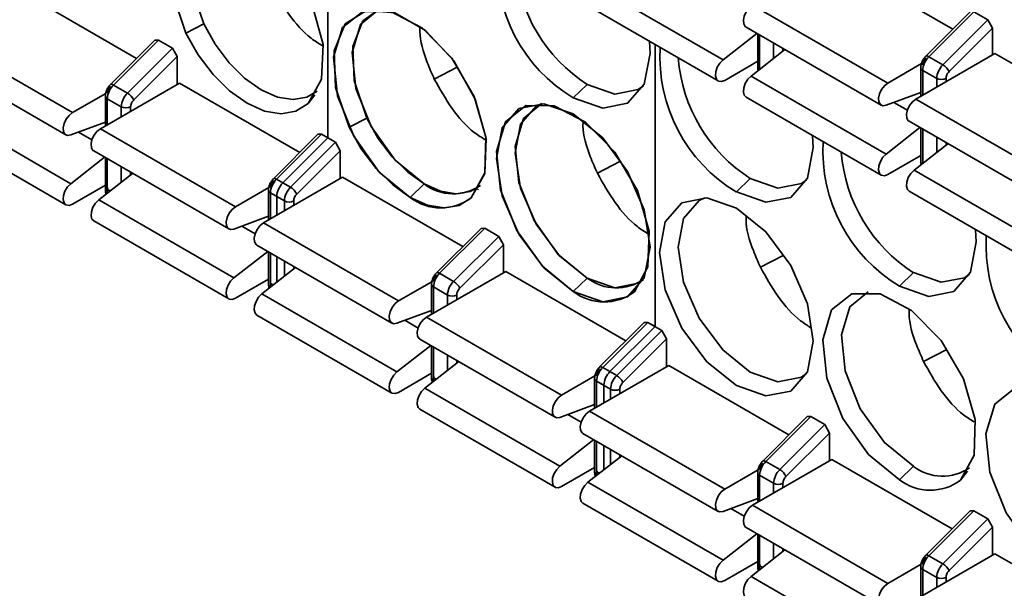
# Model space of a CAD drawing. Header units: millimetres. Extents: x 0 to 420, y 0 to 297.
# Tile 83 of 126: x 318.35 to 321.34, y 122.58 to 124.31. Entities that reach past the tile are written whole.
import ezdxf

# ---------------------------------------------------------------- set-up
doc = ezdxf.new("R2010")
doc.units = ezdxf.units.MM

msp = doc.modelspace()

# ---------------------------------------------------------------- linework, layer by layer
at = {"color": 7, "linetype": 'Continuous', "lineweight": 35}
for p, q in [((319.2884, 124.8032), (319.2884, 123.9471)), ((320.8178, 124.4891), (321.1852, 124.277)), ((320.4876, 124.1836), (320.0775, 124.4203)), ((318.3429, 124.399), (318.7077, 124.1884)), ((320.0624, 124.3564), (320.4725, 124.1196)), ((320.5774, 124.3503), (320.9875, 124.1135)), ((321.238, 124.3297), (321.1029, 124.1949)), ((321.2491, 124.3299), (321.1122, 124.1933)), ((321.2491, 124.3299), (321.2916, 124.3054)), ((318.9112, 124.2929), (318.8575, 124.265)), ((321.1546, 124.1688), (321.2916, 124.3054)), ((321.2916, 124.3054), (321.3057, 124.2799)), ((320.4876, 124.1836), (320.5903, 124.264)), ((320.5574, 124.283), (320.9675, 124.0462)), ((320.5927, 124.2626), (320.5927, 124.1609)), ((321.1736, 124.1481), (321.3057, 124.2799)), ((321.3057, 124.2799), (321.3057, 124.1992)), ((318.1025, 124.2602), (318.5126, 124.0235)), ((318.7631, 124.2436), (318.628, 124.1089)), ((318.7743, 124.2439), (318.6373, 124.1073)), ((318.7631, 124.2436), (318.7743, 124.2439)), ((318.7743, 124.2439), (318.8167, 124.2194)), ((318.8167, 124.2194), (318.6797, 124.0828)), ((318.8167, 124.2194), (318.8308, 124.1939)), ((320.2813, 124.23), (320.2813, 123.3739)), ((320.5724, 124.1346), (320.6751, 124.215)), ((321.3128, 124.2033), (321.0724, 124.0645)), ((321.3128, 124.2033), (321.6801, 123.9912)), ((318.0825, 124.1929), (318.4926, 123.9562)), ((318.6987, 124.0621), (318.8308, 124.1939)), ((318.8308, 124.1939), (318.8308, 124.1092)), ((320.5927, 124.1795), (320.4925, 124.1216)), ((320.9875, 124.1135), (321.09, 124.1727)), ((321.1122, 124.1933), (321.1546, 124.1688)), ((319.6112, 124.1255), (319.6807, 124.1617)), ((319.6807, 124.1617), (319.6112, 124.1255)), ((321.0877, 124.16), (321.0877, 124.0734)), ((321.0936, 124.1519), (321.136, 124.1274)), ((318.8379, 124.1133), (318.5975, 123.9745)), ((318.8379, 124.1133), (319.2027, 123.9027)), ((320.5724, 124.1346), (320.9826, 123.8978)), ((318.5126, 124.0235), (318.6138, 124.0818)), ((318.6373, 124.1073), (318.6797, 124.0828)), ((320.0753, 124.1093), (320.0329, 124.0685)), ((320.0753, 124.1093), (320.0329, 124.0685)), ((321.0877, 124.085), (320.9826, 124.0458)), ((318.6128, 124.074), (318.6128, 123.9833)), ((318.6187, 124.0658), (318.6611, 124.0413)), ((320.5574, 124.0707), (320.9675, 123.8339)), ((321.0724, 124.0645), (321.4825, 123.8278)), ((318.5077, 123.8078), (318.0976, 124.0446)), ((318.5077, 123.9558), (318.6128, 123.9949)), ((319.4062, 124.0072), (319.3525, 123.9793)), ((321.0524, 123.9972), (321.4625, 123.7605)), ((318.0825, 123.9806), (318.4926, 123.7439)), ((318.5975, 123.9745), (319.0076, 123.7377)), ((320.9826, 123.8978), (321.0853, 123.9782)), ((321.0877, 123.9768), (321.0877, 123.8751)), ((319.2581, 123.9579), (319.123, 123.8231)), ((319.2692, 123.9581), (319.1323, 123.8215)), ((319.2884, 123.9471), (319.1514, 123.8105)), ((319.3117, 123.9337), (319.1747, 123.797)), ((319.2581, 123.9579), (319.2692, 123.9581)), ((319.2692, 123.9581), (319.3117, 123.9337)), ((319.2884, 123.9471), (319.3117, 123.9337)), ((319.3117, 123.9337), (319.3258, 123.9081)), ((318.5775, 123.9072), (318.9876, 123.6704)), ((319.1937, 123.7763), (319.3258, 123.9081)), ((319.3258, 123.9081), (319.3258, 123.8234)), ((321.0674, 123.8489), (321.1701, 123.9292)), ((318.6104, 123.8882), (318.5077, 123.8078)), ((318.6128, 123.8868), (318.6128, 123.7891)), ((320.1746, 123.8754), (320.1062, 123.8398)), ((320.1062, 123.8398), (320.1746, 123.8754)), ((321.0877, 123.8937), (320.9875, 123.8359)), ((321.0674, 123.8489), (321.4775, 123.6121)), ((318.6952, 123.8392), (318.5925, 123.7588)), ((319.3329, 123.8275), (319.0925, 123.6887)), ((319.1323, 123.8215), (319.1747, 123.797)), ((319.3329, 123.8275), (319.6977, 123.6169)), ((320.5703, 123.8235), (320.5279, 123.7827)), ((318.6128, 123.8037), (318.5126, 123.7458)), ((318.6116, 123.803), (318.6128, 123.8023)), ((319.1087, 123.7961), (319.0076, 123.7377)), ((319.1078, 123.7883), (319.1078, 123.6976)), ((319.1514, 123.8105), (319.1747, 123.797)), ((319.5379, 123.7663), (319.5804, 123.8071)), ((321.0524, 123.7849), (321.4625, 123.5482)), ((319.0027, 123.5221), (318.5925, 123.7588)), ((319.1137, 123.7801), (319.1561, 123.7556)), ((319.1328, 123.769), (319.1561, 123.7556)), ((319.1328, 123.769), (319.1328, 123.712)), ((318.5775, 123.6949), (318.9876, 123.4581)), ((319.0027, 123.67), (319.1078, 123.7092)), ((319.0925, 123.6887), (319.5026, 123.452)), ((319.7531, 123.6722), (319.618, 123.5374)), ((319.7531, 123.6722), (319.618, 123.5374)), ((319.7642, 123.6724), (319.6273, 123.5358)), ((319.7531, 123.6722), (319.7642, 123.6724)), ((319.7642, 123.6724), (319.8066, 123.6479)), ((319.8066, 123.6479), (319.6697, 123.5113)), ((319.8066, 123.6479), (319.8208, 123.6224)), ((319.0725, 123.6214), (319.4826, 123.3847)), ((319.0725, 123.6214), (319.4826, 123.3847)), ((319.6887, 123.4906), (319.8208, 123.6224)), ((319.8208, 123.6224), (319.8208, 123.5377)), ((319.1054, 123.6024), (319.0027, 123.5221)), ((319.1078, 123.601), (319.1078, 123.5034)), ((319.1328, 123.5866), (319.1328, 123.5085)), ((320.6696, 123.5897), (320.6012, 123.5541)), ((319.1902, 123.5534), (319.0875, 123.4731)), ((319.1078, 123.5179), (319.0076, 123.4601)), ((319.1066, 123.5172), (319.1078, 123.5165)), ((319.8278, 123.5418), (319.5874, 123.403)), ((319.6273, 123.5358), (319.6697, 123.5113)), ((319.8278, 123.5418), (320.1927, 123.3312)), ((320.0329, 123.4806), (320.0753, 123.5214)), ((321.0653, 123.5378), (321.0229, 123.497)), ((319.5026, 123.452), (319.6037, 123.5104)), ((319.6028, 123.5025), (319.6028, 123.4118)), ((319.6028, 123.5025), (319.6028, 123.4118)), ((319.6086, 123.4943), (319.6511, 123.4699)), ((319.4976, 123.2363), (319.0875, 123.4731)), ((319.0725, 123.4091), (319.4826, 123.1724)), ((319.0725, 123.4091), (319.4826, 123.1724)), ((319.4976, 123.3843), (319.6028, 123.4234)), ((319.5874, 123.403), (319.9976, 123.1662)), ((320.248, 123.3864), (320.1129, 123.2516)), ((320.248, 123.3864), (320.1129, 123.2516)), ((320.2592, 123.3867), (320.1222, 123.25)), ((320.2813, 123.3739), (320.1444, 123.2373)), ((320.248, 123.3864), (320.2592, 123.3867)), ((320.2592, 123.3867), (320.2813, 123.3739)), ((320.2592, 123.3867), (320.3016, 123.3622)), ((319.5674, 123.3357), (319.9776, 123.0989)), ((319.5674, 123.3357), (319.9776, 123.0989)), ((320.3016, 123.3622), (320.1647, 123.2255)), ((320.1836, 123.2048), (320.3158, 123.3366)), ((320.3016, 123.3622), (320.3158, 123.3366)), ((320.3158, 123.3366), (320.3158, 123.2519)), ((319.6003, 123.3167), (319.4976, 123.2363)), ((319.6028, 123.3153), (319.6028, 123.2176)), ((319.6028, 123.3153), (319.6028, 123.2176)), ((321.0961, 123.2683), (321.1646, 123.3039)), ((319.6852, 123.2677), (319.5825, 123.1873)), ((320.3228, 123.256), (320.0824, 123.1172)), ((320.1222, 123.25), (320.1444, 123.2373)), ((320.1222, 123.25), (320.1647, 123.2255)), ((320.3228, 123.256), (320.6876, 123.0454)), ((319.6028, 123.2322), (319.5026, 123.1743)), ((319.6015, 123.2315), (319.6028, 123.2308)), ((320.0987, 123.2246), (319.9976, 123.1662)), ((320.0978, 123.2168), (320.0978, 123.1261)), ((320.0978, 123.2168), (320.0978, 123.1261)), ((319.9926, 122.9506), (319.5825, 123.1873)), ((320.1036, 123.2086), (320.1258, 123.1958)), ((320.1036, 123.2086), (320.146, 123.1841)), ((320.1258, 123.1958), (320.1258, 123.1423)), ((319.9926, 123.0985), (320.0978, 123.1377)), ((319.5674, 123.1234), (319.9776, 122.8866)), ((319.5674, 123.1234), (319.9776, 122.8866)), ((320.0824, 123.1172), (320.4925, 122.8805)), ((320.743, 123.1007), (320.6079, 122.9659)), ((320.7542, 123.1009), (320.6172, 122.9643)), ((320.743, 123.1007), (320.7542, 123.1009)), ((320.7542, 123.1009), (320.7966, 123.0764)), ((320.6596, 122.9398), (320.7966, 123.0764)), ((320.7966, 123.0764), (320.8107, 123.0509)), ((320.0624, 123.0499), (320.4725, 122.8132)), ((320.6786, 122.9191), (320.8107, 123.0509)), ((320.8107, 123.0509), (320.8107, 122.9662)), ((320.0953, 123.0309), (319.9926, 122.9506)), ((320.0978, 123.0295), (320.0978, 122.9319)), ((320.0978, 123.0295), (320.0978, 122.9319)), ((320.1258, 123.0134), (320.1258, 122.9394)), ((320.1802, 122.982), (320.0775, 122.9016)), ((319.9976, 122.8886), (320.0978, 122.9465)), ((320.8178, 122.9703), (320.5774, 122.8315)), ((320.6172, 122.9643), (320.6596, 122.9398)), ((320.8178, 122.9703), (321.1826, 122.7597)), ((321.0229, 122.9091), (321.0653, 122.9499)), ((320.0965, 122.9457), (320.0978, 122.945)), ((320.5937, 122.9389), (320.4925, 122.8805)), ((320.5927, 122.931), (320.5927, 122.8404)), ((320.5986, 122.9229), (320.641, 122.8984)), ((320.4876, 122.6648), (320.0775, 122.9016)), ((320.0624, 122.8376), (320.4725, 122.6009)), ((320.4876, 122.8128), (320.5927, 122.8519)), ((320.5774, 122.8315), (320.9875, 122.5947)), ((321.238, 122.8149), (321.1029, 122.6802)), ((321.2491, 122.8152), (321.1122, 122.6786)), ((321.238, 122.8149), (321.2491, 122.8152)), ((321.2491, 122.8152), (321.2916, 122.7907)), ((321.2916, 122.7907), (321.1546, 122.6541)), ((321.2916, 122.7907), (321.3057, 122.7651)), ((320.5903, 122.7452), (320.4876, 122.6648)), ((320.5574, 122.7642), (320.9675, 122.5274)), ((320.5927, 122.7438), (320.5927, 122.6461)), ((321.1736, 122.6333), (321.3057, 122.7651)), ((321.3057, 122.7651), (321.3057, 122.6805)), ((320.6751, 122.6962), (320.5724, 122.6158)), ((321.3128, 122.6845), (321.0724, 122.5458)), ((321.1122, 122.6786), (321.1546, 122.6541)), ((321.3128, 122.6845), (321.6776, 122.4739)), ((320.4925, 122.6029), (320.5927, 122.6607)), ((320.5915, 122.66), (320.5927, 122.6593)), ((321.0886, 122.6531), (320.9875, 122.5947)), ((321.0877, 122.6453), (321.0877, 122.5546)), ((321.0936, 122.6371), (321.136, 122.6126)), ((320.9826, 122.3791), (320.5724, 122.6158))]:
    msp.add_line(p, q, dxfattribs=at)
at = {"color": 8, "linetype": 'Continuous', "lineweight": 35}
for p, q in [((320.5986, 124.1551), (320.5986, 124.2592)), ((320.641, 124.2347), (320.641, 124.1883)), ((320.6693, 124.2104), (320.6693, 124.2183)), ((321.0936, 124.0768), (321.0936, 124.1519)), ((321.136, 124.1274), (321.136, 124.1013)), ((321.1643, 124.1176), (321.1643, 124.1274)), ((318.6187, 123.9867), (318.6187, 124.0658)), ((319.2488, 124.0776), (319.2284, 124.0509)), ((321.0469, 124.0314), (321.0064, 124.0547)), ((318.6611, 124.0413), (318.6611, 124.0112)), ((318.6894, 124.0275), (318.6894, 124.0413)), ((318.572, 123.9413), (318.5316, 123.9647)), ((321.0936, 123.8693), (321.0936, 123.9734)), ((321.136, 123.9489), (321.136, 123.9025)), ((321.1643, 123.9247), (321.1643, 123.9326)), ((318.6187, 123.7809), (318.6187, 123.8834)), ((318.6611, 123.8589), (318.6611, 123.8125)), ((318.6894, 123.8346), (318.6894, 123.8426)), ((319.7442, 123.7925), (319.7418, 123.7893)), ((319.7442, 123.7925), (319.7438, 123.7919)), ((318.6199, 123.7802), (318.6187, 123.7809)), ((318.6187, 123.7809), (318.6187, 123.7793)), ((319.1137, 123.701), (319.1137, 123.7801)), ((319.1561, 123.7556), (319.1561, 123.7255)), ((319.1844, 123.7418), (319.1844, 123.7556)), ((319.067, 123.6556), (319.0265, 123.6789)), ((319.1137, 123.4952), (319.1137, 123.5976)), ((319.1561, 123.5731), (319.1561, 123.5267)), ((319.1844, 123.5489), (319.1844, 123.5568)), ((319.1149, 123.4945), (319.1137, 123.4952)), ((319.1137, 123.4936), (319.1137, 123.4952)), ((319.6086, 123.4152), (319.6086, 123.4943)), ((319.6511, 123.4699), (319.6511, 123.4397)), ((319.6794, 123.4561), (319.6794, 123.4699)), ((319.562, 123.3698), (319.5215, 123.3932)), ((319.6086, 123.2095), (319.6086, 123.3119)), ((319.6511, 123.2874), (319.6511, 123.241)), ((319.6794, 123.2631), (319.6794, 123.2711)), ((319.6099, 123.2088), (319.6086, 123.2095)), ((319.6087, 123.2078), (319.6086, 123.2095)), ((320.1036, 123.1295), (320.1036, 123.2086)), ((320.146, 123.1841), (320.146, 123.154)), ((320.1743, 123.1703), (320.1743, 123.1841)), ((320.0569, 123.0841), (320.0165, 123.1074)), ((320.1036, 122.9237), (320.1036, 123.0261)), ((320.146, 123.0017), (320.146, 122.9553)), ((320.1743, 122.9774), (320.1743, 122.9853)), ((320.1048, 122.923), (320.1036, 122.9237)), ((320.1037, 122.9221), (320.1036, 122.9237)), ((320.5986, 122.8437), (320.5986, 122.9229)), ((321.2291, 122.9352), (321.2083, 122.9079)), ((320.641, 122.8984), (320.641, 122.8682)), ((320.6693, 122.8846), (320.6693, 122.8984)), ((320.5519, 122.7983), (320.5115, 122.8217)), ((320.5986, 122.638), (320.5986, 122.7404)), ((320.641, 122.7159), (320.641, 122.6695)), ((320.6693, 122.6916), (320.6693, 122.6996)), ((320.5998, 122.6373), (320.5986, 122.638)), ((320.5986, 122.6363), (320.5986, 122.638)), ((321.0936, 122.558), (321.0936, 122.6371)), ((321.136, 122.6126), (321.136, 122.5825)), ((321.1643, 122.5988), (321.1643, 122.6126))]:
    msp.add_line(p, q, dxfattribs=at)
at = {"color": 7, "linetype": 'Continuous', "lineweight": 35, "flags": 128}
for points in [[(318.8575, 124.265), (318.8168, 124.3859), (318.8125, 124.4965), (318.8453, 124.5788), (318.91, 124.6197), (318.9961, 124.6125), (319.0898, 124.5584), (319.1759, 124.4662), (319.2406, 124.3506), (319.2735, 124.2303), (319.2692, 124.1248), (319.2284, 124.0509)], [(318.9478, 124.6225), (318.8997, 124.5877), (318.8688, 124.5104), (318.8729, 124.4065), (318.9112, 124.2929)], [(319.5379, 123.7663), (319.4443, 123.8429), (319.3665, 123.952), (319.3174, 124.075), (319.3053, 124.1915), (319.3323, 124.2819), (319.3938, 124.3309), (319.4795, 124.3303), (319.575, 124.2804), (319.6643, 124.1893), (319.7324, 124.0725), (319.7678, 123.9495), (319.7646, 123.841), (319.7234, 123.7651)], [(319.3525, 123.9793), (319.3117, 124.1002), (319.3074, 124.2107), (319.3403, 124.2931), (319.405, 124.3339), (319.4911, 124.3268), (319.5848, 124.2727), (319.6709, 124.1804), (319.7356, 124.0649), (319.7684, 123.9446), (319.7641, 123.839), (319.7234, 123.7651)], [(319.4428, 124.3367), (319.3872, 124.2914), (319.3619, 124.2066), (319.3732, 124.0972), (319.4193, 123.9815), (319.4924, 123.8791), (319.5804, 123.8071)], [(319.4428, 124.3367), (319.3947, 124.302), (319.3638, 124.2246), (319.3679, 124.1208), (319.4062, 124.0072)], [(320.5574, 124.283), (320.5549, 124.2848), (320.5502, 124.2928), (320.5492, 124.3042), (320.552, 124.3174), (320.5583, 124.3307), (320.5671, 124.3421), (320.5774, 124.3503)], [(318.9112, 124.2929), (318.946, 124.231), (318.9882, 124.1752), (319.0355, 124.1283), (319.0854, 124.0929), (319.1353, 124.0707), (319.1826, 124.063), (319.2247, 124.0701), (319.256, 124.0886)], [(319.2284, 124.0509), (319.1913, 124.0279), (319.1464, 124.0202), (319.0961, 124.0284), (319.043, 124.052), (318.9898, 124.0898), (318.9395, 124.1397), (318.8946, 124.1991), (318.8575, 124.265)], [(320.2643, 124.2392), (320.2663, 124.2032), (320.2485, 124.1103), (320.1979, 124.0521), (320.1222, 124.0374), (320.0329, 124.0685)], [(320.2643, 124.2392), (320.2663, 124.2032), (320.2485, 124.1103), (320.1979, 124.0521), (320.1222, 124.0374), (320.0329, 124.0685)], [(320.4925, 124.1216), (320.4823, 124.1179), (320.4734, 124.1192), (320.4672, 124.1252), (320.4644, 124.1352), (320.4654, 124.1477), (320.4701, 124.1612), (320.4778, 124.1737), (320.4876, 124.1836)], [(320.5574, 124.0707), (320.552, 124.0762), (320.5492, 124.0862), (320.5502, 124.0987), (320.5549, 124.1122), (320.5627, 124.1247), (320.5724, 124.1346)], [(320.9826, 124.0458), (320.9728, 124.0445), (320.965, 124.048), (320.9603, 124.0561), (320.9593, 124.0674), (320.9621, 124.0807), (320.9684, 124.0939), (320.9773, 124.1054), (320.9875, 124.1135)], [(320.0753, 124.1093), (320.1592, 124.0801), (320.2303, 124.0939), (320.2459, 124.105)], [(320.0753, 124.1093), (320.1592, 124.0801), (320.2303, 124.0939), (320.2459, 124.105)], [(321.0524, 123.9972), (321.0499, 123.999), (321.0452, 124.0071), (321.0442, 124.0185), (321.047, 124.0317), (321.0533, 124.0449), (321.0621, 124.0564), (321.0724, 124.0645)], [(318.5126, 124.0235), (318.5024, 124.0153), (318.4935, 124.0039), (318.4873, 123.9906), (318.4845, 123.9774), (318.4855, 123.966), (318.4902, 123.958), (318.4979, 123.9544), (318.5077, 123.9558)], [(320.0329, 123.4806), (319.9436, 123.5526), (319.8679, 123.6547), (319.8173, 123.7713), (319.7996, 123.8847), (319.8173, 123.9776), (319.8679, 124.0358), (319.9436, 124.0505), (320.0329, 124.0195), (320.1222, 123.9474), (320.1979, 123.8453), (320.2485, 123.7287), (320.2663, 123.6153), (320.2485, 123.5224), (320.1979, 123.4642), (320.1222, 123.4495), (320.0329, 123.4806)], [(320.0329, 123.4806), (319.9393, 123.5572), (319.8615, 123.6662), (319.8124, 123.7893), (319.8003, 123.9058), (319.8273, 123.9961), (319.8888, 124.0451), (319.9745, 124.0446), (320.07, 123.9946), (320.1593, 123.9036), (320.2274, 123.7867), (320.2628, 123.6637), (320.2596, 123.5552), (320.2184, 123.4794)], [(319.9377, 124.051), (319.9203, 124.043), (319.8728, 123.9883), (319.8561, 123.901), (319.8728, 123.7945), (319.9203, 123.685), (319.9914, 123.5891), (320.0753, 123.5214), (320.1592, 123.4922), (320.2303, 123.506), (320.2456, 123.5168)], [(319.9377, 124.051), (319.8822, 124.0057), (319.8568, 123.9208), (319.8682, 123.8114), (319.9143, 123.6958), (319.9874, 123.5934), (320.0753, 123.5214)], [(319.4062, 124.0072), (319.441, 123.9453), (319.4832, 123.8894), (319.5305, 123.8426), (319.5804, 123.8071), (319.6303, 123.785), (319.6775, 123.7773), (319.7197, 123.7844), (319.751, 123.8028)], [(318.5975, 123.9745), (318.5872, 123.9663), (318.5784, 123.9549), (318.5721, 123.9416), (318.5693, 123.9284), (318.5703, 123.917), (318.575, 123.909), (318.5775, 123.9072)], [(319.7234, 123.7651), (319.6863, 123.7421), (319.6414, 123.7345), (319.591, 123.7427), (319.5379, 123.7663), (319.4848, 123.804), (319.4345, 123.8539), (319.3896, 123.9134), (319.3525, 123.9793)], [(320.7593, 123.9534), (320.7612, 123.9175), (320.7435, 123.8246), (320.6929, 123.7664), (320.6172, 123.7517), (320.5279, 123.7827)], [(320.9875, 123.8359), (320.9773, 123.8322), (320.9684, 123.8334), (320.9621, 123.8394), (320.9593, 123.8494), (320.9603, 123.862), (320.965, 123.8754), (320.9728, 123.888), (320.9826, 123.8978)], [(321.0524, 123.7849), (321.047, 123.7905), (321.0442, 123.8004), (321.0452, 123.813), (321.0499, 123.8265), (321.0577, 123.839), (321.0674, 123.8489)], [(320.5703, 123.8235), (320.6542, 123.7944), (320.7253, 123.8082), (320.7409, 123.8192)], [(318.5077, 123.8078), (318.4979, 123.7979), (318.4902, 123.7854), (318.4855, 123.7719), (318.4845, 123.7594), (318.4873, 123.7494), (318.4935, 123.7434), (318.5024, 123.7421), (318.5126, 123.7458)], [(318.5925, 123.7588), (318.5828, 123.7489), (318.575, 123.7364), (318.5703, 123.7229), (318.5693, 123.7104), (318.5721, 123.7004), (318.5775, 123.6949)], [(320.5279, 123.1948), (320.4386, 123.2669), (320.3629, 123.369), (320.3123, 123.4856), (320.2945, 123.599), (320.3123, 123.6918), (320.3629, 123.7501), (320.4386, 123.7648), (320.5279, 123.7337), (320.6172, 123.6617), (320.6929, 123.5596), (320.7435, 123.4429), (320.7612, 123.3296), (320.7435, 123.2367), (320.6929, 123.1785), (320.6172, 123.1638), (320.5279, 123.1948)], [(320.4327, 123.7652), (320.4153, 123.7572), (320.3678, 123.7025), (320.3511, 123.6153), (320.3678, 123.5088), (320.4153, 123.3993), (320.4864, 123.3033), (320.5703, 123.2356), (320.6542, 123.2065), (320.7253, 123.2203), (320.7409, 123.2313)], [(319.0076, 123.7377), (318.9974, 123.7296), (318.9885, 123.7181), (318.9822, 123.7049), (318.9794, 123.6917), (318.9804, 123.6803), (318.9851, 123.6722), (318.9929, 123.6687), (319.0027, 123.67)], [(319.0925, 123.6887), (319.0822, 123.6806), (319.0734, 123.6691), (319.0671, 123.6559), (319.0643, 123.6427), (319.0653, 123.6313), (319.07, 123.6232), (319.0725, 123.6214)], [(319.0925, 123.6887), (319.0822, 123.6806), (319.0734, 123.6691), (319.0671, 123.6559), (319.0643, 123.6427), (319.0653, 123.6313), (319.07, 123.6232), (319.0725, 123.6214)], [(321.2542, 123.6677), (321.2562, 123.6317), (321.2384, 123.5389), (321.1879, 123.4806), (321.1122, 123.4659), (321.0229, 123.497)], [(319.0027, 123.5221), (318.9929, 123.5122), (318.9851, 123.4996), (318.9804, 123.4862), (318.9794, 123.4736), (318.9822, 123.4636), (318.9885, 123.4576), (318.9974, 123.4564), (319.0076, 123.4601)], [(321.0653, 123.5378), (321.1492, 123.5086), (321.2203, 123.5225), (321.2359, 123.5335)], [(319.0875, 123.4731), (319.0778, 123.4632), (319.07, 123.4507), (319.0653, 123.4372), (319.0643, 123.4246), (319.0671, 123.4147), (319.0725, 123.4091)], [(319.0875, 123.4731), (319.0778, 123.4632), (319.07, 123.4507), (319.0653, 123.4372), (319.0643, 123.4246), (319.0671, 123.4147), (319.0725, 123.4091)], [(321.0229, 122.9091), (320.9293, 122.9857), (320.8514, 123.0947), (320.8023, 123.2178), (320.7903, 123.3343), (320.8172, 123.4246), (320.8788, 123.4737), (320.9645, 123.4731), (321.06, 123.4231), (321.1492, 123.3321), (321.2173, 123.2152), (321.2527, 123.0922), (321.2495, 122.9837), (321.2083, 122.9079)], [(320.9277, 123.4795), (320.8721, 123.4342), (320.8468, 123.3494), (320.8581, 123.2399), (320.9042, 123.1243), (320.9774, 123.0219), (321.0653, 122.9499)], [(319.5026, 123.452), (319.4923, 123.4438), (319.4835, 123.4324), (319.4772, 123.4191), (319.4744, 123.4059), (319.4754, 123.3945), (319.4801, 123.3865), (319.4879, 123.3829), (319.4976, 123.3843)], [(319.5026, 123.452), (319.4923, 123.4438), (319.4835, 123.4324), (319.4772, 123.4191), (319.4744, 123.4059), (319.4754, 123.3945), (319.4801, 123.3865), (319.4879, 123.3829), (319.4976, 123.3843)], [(319.5874, 123.403), (319.5772, 123.3949), (319.5683, 123.3834), (319.5621, 123.3701), (319.5593, 123.3569), (319.5603, 123.3455), (319.565, 123.3375), (319.5674, 123.3357)], [(319.5874, 123.403), (319.5772, 123.3949), (319.5683, 123.3834), (319.5621, 123.3701), (319.5593, 123.3569), (319.5603, 123.3455), (319.565, 123.3375), (319.5674, 123.3357)], [(319.4976, 123.2363), (319.4879, 123.2264), (319.4801, 123.2139), (319.4754, 123.2004), (319.4744, 123.1879), (319.4772, 123.1779), (319.4835, 123.1719), (319.4923, 123.1706), (319.5026, 123.1743)], [(319.4976, 123.2363), (319.4879, 123.2264), (319.4801, 123.2139), (319.4754, 123.2004), (319.4744, 123.1879), (319.4772, 123.1779), (319.4835, 123.1719), (319.4923, 123.1706), (319.5026, 123.1743)], [(319.5825, 123.1873), (319.5727, 123.1774), (319.565, 123.1649), (319.5603, 123.1515), (319.5593, 123.1389), (319.5621, 123.1289), (319.5674, 123.1234)], [(319.5825, 123.1873), (319.5727, 123.1774), (319.565, 123.1649), (319.5603, 123.1515), (319.5593, 123.1389), (319.5621, 123.1289), (319.5674, 123.1234)], [(321.5178, 122.6233), (321.4242, 122.7), (321.3464, 122.809), (321.2973, 122.9321), (321.2852, 123.0486), (321.3122, 123.1389), (321.3737, 123.1879), (321.4594, 123.1874), (321.5549, 123.1374), (321.6442, 123.0463), (321.7123, 122.9295), (321.7477, 122.8065), (321.7445, 122.698), (321.7033, 122.6222)], [(319.9976, 123.1662), (319.9873, 123.1581), (319.9785, 123.1466), (319.9722, 123.1334), (319.9694, 123.1202), (319.9704, 123.1088), (319.9751, 123.1007), (319.9829, 123.0972), (319.9926, 123.0985)], [(319.9976, 123.1662), (319.9873, 123.1581), (319.9785, 123.1466), (319.9722, 123.1334), (319.9694, 123.1202), (319.9704, 123.1088), (319.9751, 123.1007), (319.9829, 123.0972), (319.9926, 123.0985)], [(320.0824, 123.1172), (320.0722, 123.1091), (320.0633, 123.0976), (320.057, 123.0844), (320.0542, 123.0712), (320.0552, 123.0598), (320.0599, 123.0518), (320.0624, 123.0499)], [(319.9926, 122.9506), (319.9829, 122.9407), (319.9751, 122.9282), (319.9704, 122.9147), (319.9694, 122.9021), (319.9722, 122.8922), (319.9785, 122.8861), (319.9873, 122.8849), (319.9976, 122.8886)], [(319.9926, 122.9506), (319.9829, 122.9407), (319.9751, 122.9282), (319.9704, 122.9147), (319.9694, 122.9021), (319.9722, 122.8922), (319.9785, 122.8861), (319.9873, 122.8849), (319.9976, 122.8886)], [(320.0775, 122.9016), (320.0677, 122.8917), (320.0599, 122.8792), (320.0552, 122.8657), (320.0542, 122.8531), (320.057, 122.8432), (320.0624, 122.8376)], [(320.4925, 122.8805), (320.4823, 122.8723), (320.4734, 122.8609), (320.4672, 122.8476), (320.4644, 122.8344), (320.4654, 122.823), (320.4701, 122.815), (320.4778, 122.8114), (320.4876, 122.8128)], [(320.5774, 122.8315), (320.5671, 122.8234), (320.5583, 122.8119), (320.552, 122.7987), (320.5492, 122.7854), (320.5502, 122.774), (320.5549, 122.766), (320.5574, 122.7642)], [(320.4876, 122.6648), (320.4778, 122.6549), (320.4701, 122.6424), (320.4654, 122.629), (320.4644, 122.6164), (320.4672, 122.6064), (320.4734, 122.6004), (320.4823, 122.5992), (320.4925, 122.6029)], [(320.5724, 122.6158), (320.5627, 122.606), (320.5549, 122.5934), (320.5502, 122.58), (320.5492, 122.5674), (320.552, 122.5574), (320.5574, 122.5519)], [(320.9875, 122.5947), (320.9773, 122.5866), (320.9684, 122.5751), (320.9621, 122.5619), (320.9593, 122.5487), (320.9603, 122.5373), (320.965, 122.5293), (320.9728, 122.5257), (320.9826, 122.5271)]]:
    msp.add_lwpolyline(points, dxfattribs=at)
at = {"color": 8, "linetype": 'Continuous', "lineweight": 35, "flags": 128}
for points in [[(321.1029, 124.1949), (321.1036, 124.1954), (321.1051, 124.1957), (321.1071, 124.1955), (321.1095, 124.1947), (321.1122, 124.1933)], [(318.628, 124.1089), (318.6287, 124.1094), (318.6303, 124.1097), (318.6323, 124.1094), (318.6346, 124.1086), (318.6373, 124.1073)], [(319.123, 123.8231), (319.1237, 123.8236), (319.1252, 123.8239), (319.1272, 123.8237), (319.1296, 123.8229), (319.1323, 123.8215)], [(319.618, 123.5374), (319.6187, 123.5379), (319.6202, 123.5382), (319.6222, 123.538), (319.6246, 123.5371), (319.6273, 123.5358)], [(319.618, 123.5374), (319.6187, 123.5379), (319.6202, 123.5382), (319.6222, 123.538), (319.6246, 123.5371), (319.6273, 123.5358)], [(320.1129, 123.2516), (320.1136, 123.2521), (320.1152, 123.2525), (320.1172, 123.2522), (320.1196, 123.2514), (320.1222, 123.25)], [(320.1129, 123.2516), (320.1136, 123.2521), (320.1152, 123.2525), (320.1172, 123.2522), (320.1196, 123.2514), (320.1222, 123.25)], [(320.6079, 122.9659), (320.6086, 122.9664), (320.6102, 122.9667), (320.6122, 122.9665), (320.6145, 122.9656), (320.6172, 122.9643)], [(321.1029, 122.6802), (321.1036, 122.6806), (321.1051, 122.681), (321.1071, 122.6807), (321.1095, 122.6799), (321.1122, 122.6786)]]:
    msp.add_lwpolyline(points, dxfattribs=at)
at = {"color": 7, "linetype": 'Continuous', "lineweight": 35}
for centre, radius, start, end in [((320.2793, 124.4787), 0.4786, 176.6164, 239.0068), ((320.3345, 124.5127), 0.4795, 184.4754, 237.2864), ((320.7743, 124.193), 0.4786, 176.6176, 239.0057), ((320.8294, 124.227), 0.4795, 184.4754, 237.2864), ((321.156, 124.1487), 0.0625, 134.5194, 177.1069), ((321.1985, 124.1242), 0.0625, 134.5194, 177.1069), ((321.1301, 124.1273), 0.0482, 25.5533, 59.4305), ((321.1501, 124.1547), 0.0307, 242.6103, 297.3891), ((318.6812, 124.0627), 0.0625, 134.5185, 177.1075), ((318.7236, 124.0382), 0.0625, 134.5185, 177.1075), ((318.6552, 124.0413), 0.0482, 25.5543, 59.4312), ((318.6753, 124.0686), 0.0307, 242.6119, 297.3875), ((321.2693, 123.9072), 0.4786, 176.6176, 239.0057), ((321.3244, 123.9412), 0.4795, 184.4754, 237.2864), ((319.1761, 123.7769), 0.0625, 134.5185, 177.1075), ((319.1953, 123.7659), 0.0625, 134.5185, 177.1075), ((319.2186, 123.7524), 0.0625, 134.5185, 177.1075), ((319.1502, 123.7555), 0.0482, 25.5543, 59.4312), ((319.6686, 123.9227), 0.1455, 232.6423, 304.4745), ((319.1702, 123.7829), 0.0307, 242.6119, 297.3875), ((319.6314, 123.8879), 0.1534, 232.4533, 306.8357), ((321.7643, 123.6215), 0.4786, 176.6164, 239.0067), ((319.6711, 123.4912), 0.0625, 134.5185, 177.1075), ((320.1636, 123.637), 0.1455, 232.6423, 304.4745), ((319.7135, 123.4667), 0.0625, 134.5185, 177.1075), ((319.6452, 123.4698), 0.0482, 25.5543, 59.4312), ((319.6652, 123.4972), 0.0307, 242.6119, 297.3875), ((320.1264, 123.6022), 0.1534, 232.4533, 306.8357), ((320.1661, 123.2054), 0.0625, 134.5185, 177.1075), ((320.1882, 123.1927), 0.0625, 134.5185, 177.1075), ((320.2085, 123.181), 0.0625, 134.5185, 177.1075), ((320.1401, 123.184), 0.0482, 25.5543, 59.4312), ((320.1602, 123.2114), 0.0307, 242.6119, 297.3875), ((320.6611, 122.9197), 0.0625, 134.5185, 177.1075), ((321.1536, 123.0655), 0.1455, 232.6407, 304.4765), ((320.7035, 122.8952), 0.0625, 134.5185, 177.1075), ((320.6351, 122.8983), 0.0482, 25.5543, 59.4312), ((320.6552, 122.9257), 0.0307, 242.6119, 297.3875), ((321.1163, 123.0307), 0.1534, 232.4529, 306.8361), ((321.156, 122.634), 0.0625, 134.5185, 177.1075), ((321.1985, 122.6095), 0.0625, 134.5185, 177.1075), ((321.1301, 122.6125), 0.0482, 25.5532, 59.4323), ((321.1501, 122.6399), 0.0307, 242.6103, 297.3891)]:
    msp.add_arc(centre, radius, start, end, dxfattribs=at)
at = {"color": 8, "linetype": 'Continuous', "lineweight": 35}
for centre, radius, start, end in [((320.6021, 124.1617), 0.0094, 184.7136, 236.7845), ((321.0977, 124.161), 0.0101, 185.7118, 245.6241), ((318.6228, 124.075), 0.0101, 185.6965, 245.6279), ((321.0971, 123.8759), 0.0094, 184.7111, 236.7952), ((318.6228, 123.7901), 0.0101, 185.6935, 245.6233), ((319.1178, 123.7892), 0.0101, 185.6965, 245.6279), ((319.1178, 123.5044), 0.0101, 185.6935, 245.6233), ((319.6128, 123.5035), 0.0101, 185.6965, 245.6279), ((319.6128, 123.2186), 0.0101, 185.6935, 245.6233), ((320.1078, 123.2178), 0.0101, 185.6965, 245.6279), ((320.1078, 122.9329), 0.0101, 185.6935, 245.6233), ((320.6027, 122.932), 0.0101, 185.6965, 245.6279), ((320.6027, 122.6471), 0.0101, 185.6935, 245.6233), ((321.0977, 122.6463), 0.0101, 185.7118, 245.6241)]:
    msp.add_arc(centre, radius, start, end, dxfattribs=at)
at = {"color": 7, "linetype": 'Continuous', "lineweight": 35}
for points, knots in [([(319.1162, 124.4113), (319.1331, 124.3809), (319.1669, 124.3201), (319.2242, 124.2556), (319.2605, 124.2334), (319.2721, 124.2263)], [0, 0, 0, 0, 0.404703, 0.80942, 1, 1, 1, 1]), ([(319.5679, 124.2832), (319.5676, 124.2787), (319.5658, 124.2465), (319.5825, 124.1899), (319.6037, 124.1423), (319.6112, 124.1255)], [0, 0, 0, 0, 0.097342, 0.682879, 1, 1, 1, 1]), ([(319.5679, 124.2832), (319.5676, 124.2787), (319.5658, 124.2465), (319.5825, 124.1899), (319.6037, 124.1423), (319.6112, 124.1255)], [0, 0, 0, 0, 0.097342, 0.682879, 1, 1, 1, 1]), ([(321.1032, 124.1951), (321.1011, 124.1928), (321.0967, 124.188), (321.0917, 124.1787), (321.0883, 124.169), (321.0879, 124.163), (321.0877, 124.16)], [0, 0, 0, 0, 0.2412182, 0.4961525, 0.7530794, 1, 1, 1, 1]), ([(321.1029, 124.1889), (321.1016, 124.1875), (321.0989, 124.1845), (321.096, 124.1791), (321.0939, 124.1734), (321.0937, 124.1699), (321.0936, 124.1682)], [0, 0, 0, 0, 0.24859, 0.499985, 0.748801, 1, 1, 1, 1]), ([(320.5927, 124.1609), (320.5928, 124.1584), (320.5929, 124.1552), (320.594, 124.1523), (320.5942, 124.1517)], [0, 0, 0, 0, 0.766898, 1, 1, 1, 1]), ([(321.1643, 124.1274), (321.1644, 124.1291), (321.1646, 124.1326), (321.1667, 124.1382), (321.1696, 124.1437), (321.1723, 124.1466), (321.1736, 124.1481)], [0, 0, 0, 0, 0.248204, 0.499731, 0.748435, 1, 1, 1, 1]), ([(319.6112, 124.1255), (319.6281, 124.0952), (319.6619, 124.0344), (319.7192, 123.9698), (319.7554, 123.9477), (319.767, 123.9406)], [0, 0, 0, 0, 0.404703, 0.80942, 1, 1, 1, 1]), ([(319.6112, 124.1255), (319.6281, 124.0952), (319.6619, 124.0344), (319.7192, 123.9698), (319.7554, 123.9477), (319.767, 123.9406)], [0, 0, 0, 0, 0.404703, 0.80942, 1, 1, 1, 1]), ([(318.6283, 124.1091), (318.6262, 124.1068), (318.6219, 124.1019), (318.6169, 124.0927), (318.6135, 124.0829), (318.613, 124.0769), (318.6128, 124.074)], [0, 0, 0, 0, 0.241214, 0.496154, 0.75308, 1, 1, 1, 1]), ([(318.628, 124.1029), (318.6267, 124.1014), (318.6241, 124.0985), (318.6211, 124.0931), (318.619, 124.0874), (318.6188, 124.0839), (318.6187, 124.0822)], [0, 0, 0, 0, 0.248596, 0.500001, 0.748802, 1, 1, 1, 1]), ([(318.6894, 124.0413), (318.6895, 124.0431), (318.6898, 124.0465), (318.6918, 124.0522), (318.6947, 124.0577), (318.6974, 124.0606), (318.6987, 124.0621)], [0, 0, 0, 0, 0.2482014, 0.4997132, 0.7484369, 1, 1, 1, 1]), ([(320.0629, 123.9969), (320.0626, 123.9925), (320.0608, 123.9605), (320.0774, 123.9042), (320.0987, 123.8565), (320.1062, 123.8398)], [0, 0, 0, 0, 0.0936825, 0.6815934, 1, 1, 1, 1]), ([(320.0629, 123.9969), (320.0626, 123.9925), (320.0608, 123.9605), (320.0774, 123.9042), (320.0987, 123.8565), (320.1062, 123.8398)], [0, 0, 0, 0, 0.0936825, 0.6815934, 1, 1, 1, 1]), ([(321.0877, 123.8751), (321.0878, 123.8727), (321.0879, 123.8695), (321.089, 123.8666), (321.0892, 123.8659)], [0, 0, 0, 0, 0.766953, 1, 1, 1, 1]), ([(319.1233, 123.8234), (319.1212, 123.821), (319.1168, 123.8162), (319.1118, 123.8069), (319.1084, 123.7972), (319.108, 123.7912), (319.1078, 123.7883)], [0, 0, 0, 0, 0.241213, 0.496153, 0.75308, 1, 1, 1, 1]), ([(319.123, 123.8171), (319.1217, 123.8157), (319.119, 123.8128), (319.1161, 123.8073), (319.114, 123.8016), (319.1138, 123.7982), (319.1137, 123.7964)], [0, 0, 0, 0, 0.248596, 0.500001, 0.748802, 1, 1, 1, 1]), ([(320.1062, 123.8398), (320.1231, 123.8094), (320.1569, 123.7487), (320.2134, 123.6848), (320.2487, 123.6631), (320.2595, 123.6565)], [0, 0, 0, 0, 0.410479, 0.820973, 1, 1, 1, 1]), ([(320.1062, 123.8398), (320.1231, 123.8094), (320.1569, 123.7487), (320.2134, 123.6848), (320.2487, 123.6631), (320.2595, 123.6565)], [0, 0, 0, 0, 0.410479, 0.820973, 1, 1, 1, 1]), ([(318.6128, 123.7891), (318.613, 123.7867), (318.6132, 123.7823), (318.6147, 123.7784), (318.6154, 123.7767)], [0, 0, 0, 0, 0.562597, 1, 1, 1, 1]), ([(318.6187, 123.7973), (318.6188, 123.7957), (318.6191, 123.7925), (318.6211, 123.7892), (318.624, 123.7871), (318.6267, 123.7872), (318.628, 123.7873)], [0, 0, 0, 0, 0.248599, 0.499997, 0.748813, 1, 1, 1, 1]), ([(319.1844, 123.7556), (319.1845, 123.7573), (319.1847, 123.7608), (319.1868, 123.7664), (319.1897, 123.7719), (319.1924, 123.7748), (319.1937, 123.7763)], [0, 0, 0, 0, 0.2482014, 0.4997132, 0.7484369, 1, 1, 1, 1]), ([(319.1844, 123.7556), (319.1845, 123.7573), (319.1847, 123.7608), (319.1868, 123.7664), (319.1897, 123.7719), (319.1924, 123.7748), (319.1937, 123.7763)], [0, 0, 0, 0, 0.2482014, 0.4997132, 0.7484369, 1, 1, 1, 1]), ([(320.5578, 123.7112), (320.5576, 123.7068), (320.5558, 123.6748), (320.5724, 123.6185), (320.5937, 123.5708), (320.6011, 123.5541)], [0, 0, 0, 0, 0.0936825, 0.6815934, 1, 1, 1, 1]), ([(320.6012, 123.5541), (320.6181, 123.5237), (320.6518, 123.463), (320.7083, 123.3991), (320.7437, 123.3774), (320.7544, 123.3708)], [0, 0, 0, 0, 0.410479, 0.820973, 1, 1, 1, 1]), ([(319.6182, 123.5376), (319.6161, 123.5353), (319.6118, 123.5304), (319.6068, 123.5212), (319.6034, 123.5115), (319.603, 123.5055), (319.6028, 123.5025)], [0, 0, 0, 0, 0.241213, 0.496153, 0.75308, 1, 1, 1, 1]), ([(319.6182, 123.5376), (319.6161, 123.5353), (319.6118, 123.5304), (319.6068, 123.5212), (319.6034, 123.5115), (319.603, 123.5055), (319.6028, 123.5025)], [0, 0, 0, 0, 0.241213, 0.496153, 0.75308, 1, 1, 1, 1]), ([(319.6179, 123.5314), (319.6166, 123.5299), (319.614, 123.527), (319.6111, 123.5216), (319.609, 123.5159), (319.6088, 123.5124), (319.6086, 123.5107)], [0, 0, 0, 0, 0.248596, 0.500001, 0.748802, 1, 1, 1, 1]), ([(319.6179, 123.5314), (319.6166, 123.5299), (319.614, 123.527), (319.6111, 123.5216), (319.609, 123.5159), (319.6088, 123.5124), (319.6086, 123.5107)], [0, 0, 0, 0, 0.248596, 0.500001, 0.748802, 1, 1, 1, 1]), ([(319.1078, 123.5034), (319.1079, 123.5009), (319.1082, 123.4966), (319.1097, 123.4927), (319.1104, 123.491)], [0, 0, 0, 0, 0.562597, 1, 1, 1, 1]), ([(319.1137, 123.5115), (319.1138, 123.5099), (319.114, 123.5067), (319.1161, 123.5034), (319.119, 123.5014), (319.1216, 123.5015), (319.123, 123.5016)], [0, 0, 0, 0, 0.248599, 0.499997, 0.748813, 1, 1, 1, 1]), ([(319.6794, 123.4699), (319.6795, 123.4716), (319.6797, 123.4751), (319.6818, 123.4807), (319.6847, 123.4862), (319.6873, 123.4891), (319.6887, 123.4906)], [0, 0, 0, 0, 0.2482014, 0.4997132, 0.7484369, 1, 1, 1, 1]), ([(319.6794, 123.4699), (319.6795, 123.4716), (319.6797, 123.4751), (319.6818, 123.4807), (319.6847, 123.4862), (319.6873, 123.4891), (319.6887, 123.4906)], [0, 0, 0, 0, 0.2482014, 0.4997132, 0.7484369, 1, 1, 1, 1]), ([(321.0528, 123.4254), (321.0526, 123.421), (321.0507, 123.389), (321.0674, 123.3327), (321.0887, 123.2851), (321.0961, 123.2683)], [0, 0, 0, 0, 0.0936825, 0.6815934, 1, 1, 1, 1]), ([(320.1132, 123.2519), (320.1111, 123.2495), (320.1068, 123.2447), (320.1018, 123.2355), (320.0984, 123.2257), (320.098, 123.2197), (320.0978, 123.2168)], [0, 0, 0, 0, 0.241213, 0.496153, 0.75308, 1, 1, 1, 1]), ([(320.1132, 123.2519), (320.1111, 123.2495), (320.1068, 123.2447), (320.1018, 123.2355), (320.0984, 123.2257), (320.098, 123.2197), (320.0978, 123.2168)], [0, 0, 0, 0, 0.241213, 0.496153, 0.75308, 1, 1, 1, 1]), ([(320.1129, 123.2457), (320.1116, 123.2442), (320.109, 123.2413), (320.106, 123.2358), (320.104, 123.2301), (320.1037, 123.2267), (320.1036, 123.2249)], [0, 0, 0, 0, 0.248596, 0.500001, 0.748802, 1, 1, 1, 1]), ([(320.1129, 123.2457), (320.1116, 123.2442), (320.109, 123.2413), (320.106, 123.2358), (320.104, 123.2301), (320.1037, 123.2267), (320.1036, 123.2249)], [0, 0, 0, 0, 0.248596, 0.500001, 0.748802, 1, 1, 1, 1]), ([(321.0961, 123.2683), (321.113, 123.238), (321.1468, 123.1772), (321.2033, 123.1133), (321.2387, 123.0916), (321.2494, 123.085)], [0, 0, 0, 0, 0.410479, 0.820973, 1, 1, 1, 1]), ([(319.6028, 123.2176), (319.6029, 123.2152), (319.6031, 123.2108), (319.6047, 123.2069), (319.6054, 123.2052)], [0, 0, 0, 0, 0.562597, 1, 1, 1, 1]), ([(319.603, 123.2155), (319.6031, 123.2138), (319.6033, 123.2101), (319.6047, 123.2069), (319.6054, 123.2052)], [0, 0, 0, 0, 0.473733, 1, 1, 1, 1]), ([(319.6086, 123.2258), (319.6088, 123.2242), (319.609, 123.221), (319.611, 123.2177), (319.614, 123.2156), (319.6166, 123.2157), (319.6179, 123.2158)], [0, 0, 0, 0, 0.248599, 0.499997, 0.748813, 1, 1, 1, 1]), ([(319.6086, 123.2258), (319.6088, 123.2242), (319.609, 123.221), (319.611, 123.2177), (319.614, 123.2156), (319.6166, 123.2157), (319.6179, 123.2158)], [0, 0, 0, 0, 0.248599, 0.499997, 0.748813, 1, 1, 1, 1]), ([(320.1743, 123.1841), (320.1745, 123.1858), (320.1747, 123.1893), (320.1767, 123.195), (320.1797, 123.2004), (320.1823, 123.2034), (320.1836, 123.2048)], [0, 0, 0, 0, 0.2482014, 0.4997132, 0.7484369, 1, 1, 1, 1]), ([(320.6082, 122.9661), (320.6061, 122.9638), (320.6018, 122.9589), (320.5968, 122.9497), (320.5934, 122.94), (320.5929, 122.934), (320.5927, 122.931)], [0, 0, 0, 0, 0.241213, 0.496153, 0.75308, 1, 1, 1, 1]), ([(320.6079, 122.9599), (320.6066, 122.9585), (320.604, 122.9555), (320.601, 122.9501), (320.5989, 122.9444), (320.5987, 122.9409), (320.5986, 122.9392)], [0, 0, 0, 0, 0.248596, 0.500001, 0.748802, 1, 1, 1, 1]), ([(320.0978, 122.9319), (320.0979, 122.9294), (320.0981, 122.9251), (320.0997, 122.9212), (320.1003, 122.9195)], [0, 0, 0, 0, 0.562597, 1, 1, 1, 1]), ([(320.098, 122.9297), (320.0981, 122.928), (320.0983, 122.9244), (320.0996, 122.9212), (320.1003, 122.9195)], [0, 0, 0, 0, 0.473733, 1, 1, 1, 1]), ([(320.1036, 122.94), (320.1037, 122.9385), (320.104, 122.9353), (320.106, 122.932), (320.109, 122.9299), (320.1116, 122.93), (320.1129, 122.9301)], [0, 0, 0, 0, 0.248599, 0.499997, 0.748813, 1, 1, 1, 1]), ([(320.1036, 122.94), (320.1037, 122.9385), (320.104, 122.9353), (320.106, 122.932), (320.109, 122.9299), (320.1116, 122.93), (320.1129, 122.9301)], [0, 0, 0, 0, 0.248599, 0.499997, 0.748813, 1, 1, 1, 1]), ([(320.6693, 122.8984), (320.6694, 122.9001), (320.6697, 122.9036), (320.6717, 122.9092), (320.6746, 122.9147), (320.6773, 122.9176), (320.6786, 122.9191)], [0, 0, 0, 0, 0.2482014, 0.4997132, 0.7484369, 1, 1, 1, 1]), ([(321.1032, 122.6804), (321.1011, 122.678), (321.0967, 122.6732), (321.0917, 122.664), (321.0883, 122.6542), (321.0879, 122.6482), (321.0877, 122.6453)], [0, 0, 0, 0, 0.241213, 0.496154, 0.75308, 1, 1, 1, 1]), ([(320.5986, 122.6543), (320.5987, 122.6527), (320.599, 122.6495), (320.601, 122.6462), (320.6039, 122.6441), (320.6066, 122.6443), (320.6079, 122.6443)], [0, 0, 0, 0, 0.248599, 0.499997, 0.748813, 1, 1, 1, 1]), ([(321.1029, 122.6742), (321.1016, 122.6727), (321.0989, 122.6698), (321.096, 122.6643), (321.0939, 122.6587), (321.0937, 122.6552), (321.0936, 122.6534)], [0, 0, 0, 0, 0.248596, 0.500001, 0.748802, 1, 1, 1, 1]), ([(320.5927, 122.6461), (320.5929, 122.6437), (320.5931, 122.6393), (320.5946, 122.6354), (320.5953, 122.6337)], [0, 0, 0, 0, 0.562597, 1, 1, 1, 1]), ([(321.1643, 122.6126), (321.1644, 122.6144), (321.1646, 122.6178), (321.1667, 122.6235), (321.1696, 122.629), (321.1723, 122.6319), (321.1736, 122.6333)], [0, 0, 0, 0, 0.2482014, 0.4997132, 0.7484369, 1, 1, 1, 1])]:
    msp.add_open_spline(points, degree=3, knots=knots, dxfattribs=at)

doc.saveas('drawing.dxf')
